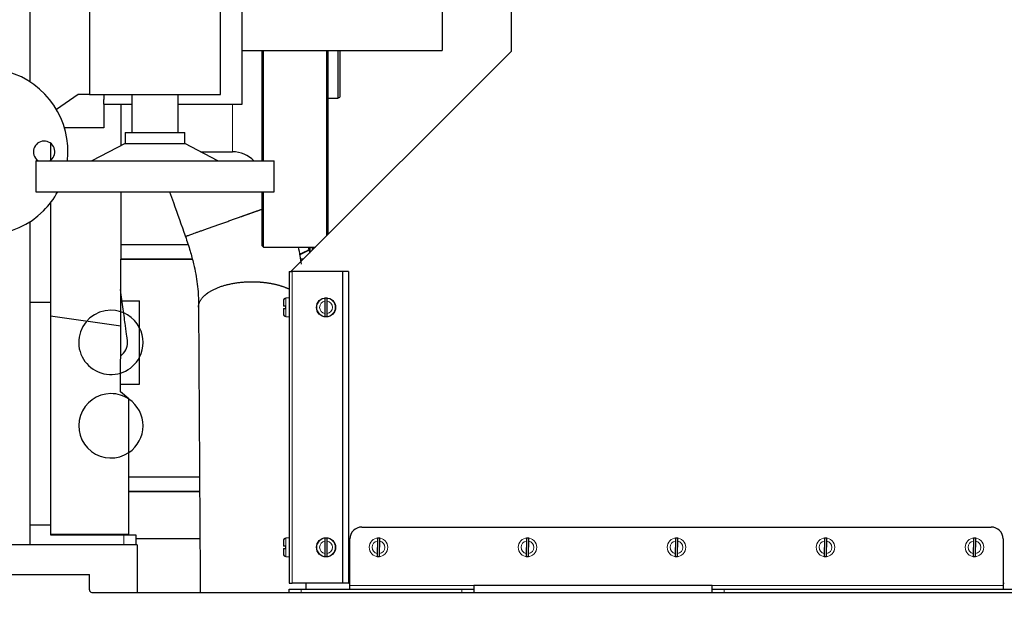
# Model space of a CAD drawing. Header units: inches. Extents: x 0 to 29700, y -16 to 21000.
# Tile 127 of 235: x 7670 to 8496, y 14654 to 15139. Entities that reach past the tile are written whole.
import ezdxf

# ---------------------------------------------------------------- set-up
doc = ezdxf.new("R2010")
doc.units = ezdxf.units.IN
doc.layers.add('1', color=7, linetype='Continuous', true_color=0xffffff)
doc.layers.add('254', color=7, linetype='Continuous', true_color=0xffffff)
doc.styles.add('latin_extended', font='simplex.shx')
doc.dimstyles.get("Standard").update_dxf_attribs({"dimtxt": 0.18, "dimasz": 0.18, "dimexe": 0.18, "dimexo": 0.0625, "dimgap": 0.09, "dimtad": 0, "dimtih": 1, "dimtoh": 1, "dimdec": 4, "dimzin": 0, "dimdsep": 46, "dimtxsty": 'Standard', "dimcen": 0.09, "dimadec": 0, "dimazin": 0, "dimtfac": 1, "dimtdec": 4, "dimtofl": 0, "dimtmove": 0, "dimatfit": 3, "dimfxl": 1, "dimtolj": 1, "dimtzin": 0, "dimarcsym": 0})

# ---------------------------------------------------------------- blocks, each defined once
blk = doc.blocks.new('_U2')
at = {"layer": '254', "color": 3, "linetype": 'Continuous', "lineweight": 13, "transparency": 16777216}
for p, q in [((2538.27, 14648.61), (2538.27, 13198.82)), ((11538.27, 14448.82), (11538.27, 13198.82)), ((2713.27, 13248.82), (11363.27, 13248.82))]:
    blk.add_line(p, q, dxfattribs=at)
at = {"layer": '254', "color": 3, "transparency": 16777216}
for points in [[(2713.27, 13277.98), (2713.27, 13219.65), (2538.27, 13248.82)], [(11363.27, 13219.65), (11363.27, 13277.98), (11538.27, 13248.82)]]:
    blk.add_solid(points, dxfattribs=at)
at = {"layer": 'Defpoints', "color": 0, "transparency": 16777216}
for p in [(2538.27, 14698.61), (11538.27, 14498.82), (11538.27, 13248.82)]:
    blk.add_point(p, dxfattribs=at)
at = {"layer": '254', "color": 2, "lineweight": 13, "transparency": 16777216, "insert": (6729.93, 13511.32), "char_height": 175, "attachment_point": 1, "style": 'latin_extended'}
blk.add_mtext('\\A1;9000', dxfattribs=at)

msp = doc.modelspace()

# ---------------------------------------------------------------- linework, layer by layer
at = {"layer": '1', "color": 2, "linetype": 'Continuous', "lineweight": 25}
for p, q in [((8082.387, 15113.157), (8082.387, 15423.63)), ((7678.267, 15361.606), (7678.267, 15087.403)), ((7856.267, 15068.607), (7856.267, 15328.607)), ((7728.267, 15290.562), (7728.267, 15076.607)), ((8024.267, 15283.607), (8024.267, 15113.607)), ((7838.267, 15076.607), (7838.267, 15149.262)), ((7856.267, 15113.607), (8024.267, 15113.607)), ((7873.267, 15020.92), (7873.267, 15113.618)), ((7874.267, 15020.93), (7874.267, 15113.623)), ((7897.267, 14928.037), (8082.387, 15113.157)), ((7927.267, 15113.599), (7927.267, 14958.033)), ((7928.267, 15113.595), (7928.267, 14959.062)), ((7936.767, 15113.604), (7936.767, 15073.607)), ((7938.267, 15113.605), (7938.267, 15074.473)), ((7718.723, 15076.607), (7700.638, 15064.036)), ((7728.267, 15076.607), (7718.723, 15076.607)), ((7728.267, 15076.607), (7838.267, 15076.607)), ((7740.267, 15076.607), (7740.267, 15072.393)), ((7763.767, 15076.607), (7763.767, 15044.857)), ((7802.767, 15044.857), (7802.767, 15076.607)), ((7740.267, 15068.607), (7740.267, 15072.393)), ((7740.267, 15068.607), (7763.768, 15068.607)), ((7740.267, 15068.607), (7740.267, 15048.607)), ((7754.921, 15033.856), (7754.997, 15068.606)), ((7802.766, 15068.607), (7856.267, 15068.607)), ((7928.267, 15073.607), (7936.767, 15073.607)), ((7936.767, 15073.607), (7938.267, 15074.473)), ((7740.267, 15048.607), (7707.349, 15048.607)), ((7758.247, 15044.857), (7758.247, 15035.616)), ((7758.247, 15044.857), (7808.288, 15044.857)), ((7808.288, 15035.616), (7808.288, 15044.857)), ((7695.567, 15035.88), (7695.567, 15021.333)), ((7758.247, 15035.616), (7730.423, 15020.915)), ((7758.247, 15035.616), (7808.288, 15035.616)), ((7836.111, 15020.915), (7808.288, 15035.616)), ((7821.549, 15028.607), (7848.267, 15028.607)), ((7683.222, 15020.915), (7683.222, 14995.062)), ((7683.222, 15020.915), (7883.313, 15020.915)), ((7883.313, 14995.062), (7883.313, 15020.915)), ((7683.222, 14995.062), (7883.313, 14995.062)), ((7754.59, 14882.227), (7754.836, 14995.065)), ((7873.267, 14949.607), (7873.267, 14995.071)), ((7874.267, 14948.607), (7874.267, 14995.062)), ((7695.567, 14985.69), (7695.567, 14902.334)), ((7678.267, 14969.827), (7678.267, 14948.607)), ((7678.267, 14948.607), (7678.267, 14698.607)), ((7811.014, 14950.606), (7754.741, 14950.608)), ((7873.267, 14949.607), (7874.267, 14948.607)), ((7874.267, 14948.607), (7917.836, 14948.607)), ((7904.468, 14942.713), (7911.69, 14946.081)), ((7904.561, 14942.205), (7911.901, 14945.628)), ((7912.267, 14946.987), (7912.267, 14948.607)), ((7912.767, 14948.618), (7912.767, 14943.543)), ((7912.767, 14946.987), (7912.767, 14948.607)), ((7913.267, 14948.618), (7913.267, 14944.044)), ((7915.267, 14948.608), (7915.267, 14946.081)), ((7915.767, 14948.607), (7915.767, 14946.538)), ((7814.528, 14938.606), (7754.715, 14938.608)), ((7754.715, 14938.606), (7814.528, 14938.606)), ((7905.199, 14938.707), (7907.937, 14938.707)), ((7895.767, 14928.037), (7898.267, 14928.037)), ((7895.767, 14928.037), (7895.767, 14666.607)), ((7940.658, 14928.037), (7898.267, 14928.037)), ((7940.876, 14928.037), (7940.658, 14928.037)), ((7945.748, 14928.037), (7940.876, 14928.037)), ((7945.748, 14928.037), (7945.748, 14666.607)), ((7678.267, 14902.334), (7695.567, 14902.334)), ((7695.567, 14902.334), (7695.567, 14715.413)), ((7755.634, 14903.61), (7770.267, 14903.61)), ((7770.267, 14833.61), (7770.267, 14903.61)), ((7890.967, 14903.418), (7890.967, 14899.037)), ((7895.767, 14906.037), (7893.158, 14905.809)), ((7925.767, 14903.324), (7925.767, 14892.75)), ((7927.767, 14892.75), (7927.767, 14903.324)), ((7890.967, 14897.037), (7890.967, 14892.656)), ((7892.867, 14899.037), (7892.867, 14897.037)), ((7754.59, 14882.227), (7695.567, 14890.58)), ((7893.158, 14890.265), (7895.767, 14890.037)), ((7754.471, 14827.245), (7754.59, 14882.227)), ((7761.457, 14821.23), (7754.471, 14827.245)), ((7754.484, 14833.61), (7770.267, 14833.61)), ((7761.209, 14707.239), (7761.457, 14821.23)), ((7820.65, 14755.606), (7761.315, 14755.608)), ((7761.287, 14743.606), (7820.723, 14743.606)), ((7820.724, 14743.606), (7761.289, 14743.608)), ((7678.267, 14715.413), (7695.567, 14715.413)), ((7695.567, 14715.413), (7695.567, 14707.217)), ((7956.767, 14713.607), (8484.767, 14713.607)), ((7761.209, 14707.239), (7695.567, 14707.239)), ((7695.567, 14707.217), (7757.188, 14707.217)), ((7757.188, 14707.217), (7767.188, 14707.217)), ((7820.971, 14703.608), (7767.186, 14703.608)), ((7820.971, 14703.607), (7767.186, 14703.607)), ((7767.188, 14707.217), (7767.188, 14698.607)), ((7895.767, 14704.607), (7893.158, 14704.379)), ((7946.767, 14664.607), (7946.767, 14703.607)), ((8494.767, 14703.607), (8494.767, 14664.607)), ((7678.267, 14698.607), (2538.267, 14698.607)), ((7768.267, 14698.607), (7678.213, 14698.607)), ((7768.267, 14698.607), (7768.267, 14658.818)), ((7890.967, 14701.988), (7890.967, 14697.607)), ((7890.967, 14695.607), (7890.967, 14691.226)), ((7892.867, 14697.607), (7892.867, 14695.607)), ((7925.767, 14701.894), (7925.767, 14691.32)), ((7927.767, 14691.32), (7927.767, 14701.894)), ((7969.872, 14701.913), (7969.662, 14691.341)), ((7971.662, 14691.301), (7971.872, 14701.873)), ((8094.872, 14701.913), (8094.662, 14691.341)), ((8096.662, 14691.301), (8096.872, 14701.873)), ((8219.872, 14701.913), (8219.662, 14691.341)), ((8221.662, 14691.301), (8221.872, 14701.873)), ((8344.872, 14701.913), (8344.662, 14691.341)), ((8346.662, 14691.301), (8346.872, 14701.873)), ((8469.872, 14701.913), (8469.662, 14691.341)), ((8471.662, 14691.301), (8471.872, 14701.873)), ((7893.158, 14688.835), (7895.767, 14688.607)), ((2687.549, 14673.817), (7728.267, 14673.817)), ((7728.267, 14660.817), (7728.267, 14673.817)), ((7895.767, 14666.607), (7898.267, 14666.607)), ((7940.658, 14666.607), (7898.267, 14666.607)), ((7940.876, 14666.607), (7940.658, 14666.607)), ((7945.748, 14666.607), (7940.876, 14666.607)), ((7945.752, 14666.607), (7946.773, 14666.607)), ((7946.767, 14661.607), (7946.767, 14664.607)), ((8250.767, 14664.607), (8050.767, 14664.607)), ((8050.767, 14664.607), (8050.767, 14661.607)), ((8250.767, 14661.607), (8250.767, 14664.607)), ((8494.762, 14666.607), (8495.783, 14666.607)), ((8494.767, 14664.607), (8494.767, 14661.607)), ((7730.267, 14658.817), (8833.267, 14658.817)), ((7895.767, 14661.607), (7905.767, 14661.607)), ((7895.767, 14658.817), (7895.767, 14661.607)), ((7905.767, 14661.607), (8040.767, 14661.607)), ((8040.767, 14661.607), (8050.767, 14661.607)), ((8050.767, 14661.607), (8050.767, 14658.817)), ((8250.767, 14661.607), (8260.767, 14661.607)), ((8250.767, 14658.817), (8250.767, 14661.607)), ((8260.767, 14661.607), (8535.767, 14661.607))]:
    msp.add_line(p, q, dxfattribs=at)
at = {"layer": '1', "color": 110, "linetype": 'Continuous', "lineweight": 13}
for p, q in [((7848.267, 15068.604), (7848.267, 15028.607)), ((7898.267, 14928.037), (7898.267, 14666.607)), ((7940.658, 14928.037), (7940.658, 14666.607)), ((7940.876, 14928.037), (7940.876, 14666.607)), ((7893.158, 14898.037), (7893.158, 14905.809)), ((7893.158, 14890.265), (7893.158, 14898.037)), ((7757.188, 14698.607), (7757.188, 14707.217)), ((7893.158, 14696.607), (7893.158, 14704.379)), ((7893.158, 14688.835), (7893.158, 14696.607)), ((7946.767, 14664.607), (8050.767, 14664.607)), ((8250.767, 14664.607), (8494.767, 14664.607)), ((7905.767, 14661.607), (7905.767, 14658.817)), ((8040.767, 14658.817), (8040.767, 14661.607)), ((8260.767, 14661.607), (8260.767, 14658.817))]:
    msp.add_line(p, q, dxfattribs=at)
at = {"layer": '1', "color": 2, "linetype": 'Continuous', "lineweight": 25}
for centre in [(7926.767, 14898.037), (7926.767, 14696.607)]:
    msp.add_circle(centre, 8, dxfattribs=at)
at = {"layer": '1', "color": 110, "linetype": 'Continuous', "lineweight": 13}
for centre in [(7926.767, 14898.037), (7926.767, 14696.607), (7970.767, 14696.607), (8095.767, 14696.607), (8220.767, 14696.607), (8345.767, 14696.607), (8470.767, 14696.607)]:
    msp.add_circle(centre, 7.772, dxfattribs=at)
at = {"layer": '1', "color": 2, "linetype": 'Continuous', "lineweight": 25}
for centre, radius, start, end in [((7640.267, 15028.607), 70, 353.694375, 315), ((7690.267, 15028.607), 9, 301.275, 225), ((7848.267, 15003.607), 25, 43.813125, 90), ((7690.267, 15028.607), 9, 225, 238.730625), ((7640.267, 15028.607), 70, 315, 331.36875), ((7911.267, 14946.987), 1, 295, 0), ((7911.267, 14946.987), 1.5, 295, 0), ((7926.767, 14945.607), 11, 164.17125, 174.920625), ((7893.367, 14903.418), 2.4, 95, 180), ((7926.767, 14898.037), 7.728, 82.565294, 97.434706), ((7746.267, 14868.607), 27, 90.000929, 332.730929), ((7746.267, 14868.607), 27, 27.265304, 90.000929), ((7893.367, 14892.656), 2.4, 180, 265), ((7926.767, 14898.037), 7.728, 262.565294, 277.434706), ((7746.267, 14868.607), 27, 332.730929, 27.265304), ((7746.267, 14868.61), 14, 306.196875, 0), ((7746.267, 14868.61), 14, 0, 7.981875), ((7746.267, 14798.607), 27, 90.000929, 303.981554), ((7746.267, 14798.607), 27, 55.761554, 90.000929), ((7746.267, 14798.607), 27, 303.981554, 55.761554), ((7956.767, 14703.607), 10, 90, 180), ((8484.767, 14703.607), 10, 0, 90), ((7893.367, 14701.988), 2.4, 95, 180), ((7926.767, 14696.607), 7.728, 82.565294, 97.434706), ((7970.767, 14696.607), 7.728, 81.426547, 96.295959), ((8095.767, 14696.607), 7.728, 81.426547, 96.295959), ((8220.767, 14696.607), 7.728, 81.426547, 96.295959), ((8345.767, 14696.607), 7.728, 81.426547, 96.295959), ((8470.767, 14696.607), 7.728, 81.426547, 96.295959), ((7893.367, 14691.226), 2.4, 180, 265), ((7926.767, 14696.607), 7.728, 262.565294, 277.434706), ((7970.767, 14696.607), 7.728, 261.426547, 276.295959), ((8095.767, 14696.607), 7.728, 261.426547, 276.295959), ((8220.767, 14696.607), 7.728, 261.426547, 276.295959), ((8345.767, 14696.607), 7.728, 261.426547, 276.295959), ((8470.767, 14696.607), 7.728, 261.426547, 276.295959), ((7730.267, 14660.817), 2, 180, 270)]:
    msp.add_arc(centre, radius, start, end, dxfattribs=at)
at = {"layer": '1', "color": 110, "linetype": 'Continuous', "lineweight": 13}
for centre, start, end in [((7926.767, 14898.037), 100.710338, 259.289662), ((7926.767, 14898.037), 280.710338, 79.289662), ((7926.767, 14696.607), 100.710338, 259.289662), ((7926.767, 14696.607), 280.710338, 79.289662), ((7970.767, 14696.607), 99.571592, 258.150915), ((7970.767, 14696.607), 279.571592, 78.150915), ((8095.767, 14696.607), 99.571592, 258.150915), ((8095.767, 14696.607), 279.571592, 78.150915), ((8220.767, 14696.607), 99.571592, 258.150915), ((8220.767, 14696.607), 279.571592, 78.150915), ((8345.767, 14696.607), 99.571592, 258.150915), ((8345.767, 14696.607), 279.571592, 78.150915), ((8470.767, 14696.607), 99.571592, 258.150915), ((8470.767, 14696.607), 279.571592, 78.150915)]:
    msp.add_arc(centre, 5.381, start, end, dxfattribs=at)
at = {"layer": '1', "color": 2, "linetype": 'Continuous', "lineweight": 25}
for points, knots in [([(7795.411, 14995.066), (7796.494, 14992.019), (7800.939, 14979.518), (7805.385, 14967.017), (7808.747, 14957.563)], [0, 0, 0, 0, 0.2437366, 1, 1, 1, 1]), ([(7808.747, 14957.563), (7810.203, 14953.494), (7812.687, 14945.864), (7816.303, 14932.391), (7818.579, 14920.156), (7819.584, 14909.725), (7819.781, 14903.33), (7819.792, 14899.72), (7819.768, 14898.117)], [0, 0, 0, 0, 0.1998576, 0.3739749, 0.6550924, 0.7982985, 0.9088375, 1, 1, 1, 1]), ([(7760.131, 14870.559), (7760.12, 14870.637), (7759.838, 14872.713), (7758.561, 14882.098), (7756.633, 14896.263), (7755.161, 14907.085), (7754.357, 14912.992)], [0, 0, 0, 0, 0.2494633, 0.4995762, 0.7497809, 1, 1, 1, 1]), ([(7925.767, 14905.7), (7925.767, 14905.671), (7925.767, 14905.631), (7925.767, 14905.554), (7925.767, 14905.526), (7925.767, 14905.479), (7925.767, 14905.463), (7925.767, 14905.429), (7925.767, 14905.412), (7925.767, 14905.32), (7925.767, 14905.238), (7925.767, 14905.102), (7925.767, 14905.055), (7925.767, 14904.98), (7925.767, 14904.954), (7925.767, 14904.902), (7925.767, 14904.876), (7925.767, 14904.741), (7925.767, 14904.627), (7925.767, 14904.447), (7925.767, 14904.386), (7925.767, 14904.292), (7925.767, 14904.26), (7925.767, 14904.196), (7925.767, 14904.163), (7925.767, 14904), (7925.767, 14903.868), (7925.767, 14903.599), (7925.767, 14903.463), (7925.767, 14903.324)], [0, 0, 0, 0, 0.125, 0.125, 0.1875, 0.1875, 0.21875, 0.21875, 0.25, 0.25, 0.375, 0.375, 0.4375, 0.4375, 0.46875, 0.46875, 0.5, 0.5, 0.625, 0.625, 0.6875, 0.6875, 0.71875, 0.71875, 0.75, 0.75, 0.875, 0.875, 1, 1, 1, 1]), ([(7927.767, 14903.324), (7927.767, 14903.463), (7927.767, 14903.599), (7927.767, 14903.868), (7927.767, 14904.001), (7927.767, 14904.197), (7927.767, 14904.261), (7927.767, 14904.386), (7927.767, 14904.447), (7927.767, 14904.627), (7927.767, 14904.741), (7927.767, 14904.876), (7927.767, 14904.903), (7927.767, 14904.955), (7927.767, 14905.031), (7927.767, 14905.102), (7927.767, 14905.238), (7927.767, 14905.321), (7927.767, 14905.412), (7927.767, 14905.429), (7927.767, 14905.463), (7927.767, 14905.479), (7927.767, 14905.526), (7927.767, 14905.554), (7927.767, 14905.631), (7927.767, 14905.671), (7927.767, 14905.7)], [0, 0, 0, 0, 0.125, 0.125, 0.25, 0.25, 0.3125, 0.3125, 0.375, 0.375, 0.5, 0.5, 0.53125, 0.53125, 0.5625, 0.625, 0.625, 0.75, 0.75, 0.78125, 0.78125, 0.8125, 0.8125, 0.875, 0.875, 1, 1, 1, 1]), ([(7819.768, 14898.117), (7819.879, 14880.191), (7820.101, 14844.325), (7820.435, 14790.521), (7820.768, 14736.703), (7821.04, 14692.799), (7821.201, 14666.834), (7821.25, 14658.808)], [0, 0, 0, 0, 0.2247251, 0.4496125, 0.6744999, 0.8993873, 1, 1, 1, 1]), ([(7892.867, 14899.037), (7892.732, 14899.037), (7892.601, 14899.037), (7892.411, 14899.037), (7892.349, 14899.037), (7892.257, 14899.037), (7892.227, 14899.037), (7892.167, 14899.037), (7892.137, 14899.037), (7891.99, 14899.037), (7891.881, 14899.037), (7891.728, 14899.037), (7891.679, 14899.037), (7891.608, 14899.037), (7891.585, 14899.037), (7891.54, 14899.037), (7891.518, 14899.037), (7891.411, 14899.037), (7891.335, 14899.037), (7891.236, 14899.037), (7891.206, 14899.037), (7891.164, 14899.037), (7891.151, 14899.037), (7891.126, 14899.037), (7891.114, 14899.037), (7891.057, 14899.037), (7891.024, 14899.037), (7890.979, 14899.037), (7890.967, 14899.037), (7890.967, 14899.037)], [0, 0, 0, 0, 0.1254834, 0.1254834, 0.1882251, 0.1882251, 0.2195959, 0.2195959, 0.2509668, 0.2509668, 0.3764502, 0.3764502, 0.4391919, 0.4391919, 0.4705627, 0.4705627, 0.5019335, 0.5019335, 0.6274169, 0.6274169, 0.6901586, 0.6901586, 0.7215295, 0.7215295, 0.7529003, 0.7529003, 0.8783837, 0.8783837, 1, 1, 1, 1]), ([(7890.967, 14897.037), (7890.969, 14897.037), (7890.98, 14897.037), (7891.024, 14897.037), (7891.057, 14897.037), (7891.125, 14897.037), (7891.151, 14897.037), (7891.206, 14897.037), (7891.237, 14897.037), (7891.335, 14897.037), (7891.411, 14897.037), (7891.518, 14897.037), (7891.54, 14897.037), (7891.586, 14897.037), (7891.655, 14897.037), (7891.728, 14897.037), (7891.881, 14897.037), (7891.991, 14897.037), (7892.137, 14897.037), (7892.167, 14897.037), (7892.227, 14897.037), (7892.257, 14897.037), (7892.349, 14897.037), (7892.411, 14897.037), (7892.601, 14897.037), (7892.732, 14897.037), (7892.867, 14897.037)], [0, 0, 0, 0, 0.1175171, 0.1175171, 0.2435861, 0.2435861, 0.3066206, 0.3066206, 0.3696551, 0.3696551, 0.4957241, 0.4957241, 0.5272413, 0.5272413, 0.5587586, 0.6217931, 0.6217931, 0.747862, 0.747862, 0.7793793, 0.7793793, 0.8108965, 0.8108965, 0.873931, 0.873931, 1, 1, 1, 1]), ([(7925.767, 14892.75), (7925.767, 14892.612), (7925.767, 14892.475), (7925.767, 14892.206), (7925.767, 14892.073), (7925.767, 14891.877), (7925.767, 14891.813), (7925.767, 14891.688), (7925.767, 14891.627), (7925.767, 14891.448), (7925.767, 14891.334), (7925.767, 14891.198), (7925.767, 14891.172), (7925.767, 14891.12), (7925.767, 14891.043), (7925.767, 14890.972), (7925.767, 14890.836), (7925.767, 14890.754), (7925.767, 14890.662), (7925.767, 14890.645), (7925.767, 14890.611), (7925.767, 14890.595), (7925.767, 14890.548), (7925.767, 14890.52), (7925.767, 14890.443), (7925.767, 14890.403), (7925.767, 14890.374)], [0, 0, 0, 0, 0.125, 0.125, 0.25, 0.25, 0.3125, 0.3125, 0.375, 0.375, 0.5, 0.5, 0.53125, 0.53125, 0.5625, 0.625, 0.625, 0.75, 0.75, 0.78125, 0.78125, 0.8125, 0.8125, 0.875, 0.875, 1, 1, 1, 1]), ([(7927.767, 14890.374), (7927.767, 14890.403), (7927.767, 14890.443), (7927.767, 14890.52), (7927.767, 14890.548), (7927.767, 14890.595), (7927.767, 14890.611), (7927.767, 14890.645), (7927.767, 14890.663), (7927.767, 14890.754), (7927.767, 14890.836), (7927.767, 14890.972), (7927.767, 14891.02), (7927.767, 14891.095), (7927.767, 14891.12), (7927.767, 14891.172), (7927.767, 14891.199), (7927.767, 14891.334), (7927.767, 14891.448), (7927.767, 14891.627), (7927.767, 14891.689), (7927.767, 14891.783), (7927.767, 14891.814), (7927.767, 14891.879), (7927.767, 14891.911), (7927.767, 14892.074), (7927.767, 14892.206), (7927.767, 14892.475), (7927.767, 14892.612), (7927.767, 14892.75)], [0, 0, 0, 0, 0.125, 0.125, 0.1875, 0.1875, 0.21875, 0.21875, 0.25, 0.25, 0.375, 0.375, 0.4375, 0.4375, 0.46875, 0.46875, 0.5, 0.5, 0.625, 0.625, 0.6875, 0.6875, 0.71875, 0.71875, 0.75, 0.75, 0.875, 0.875, 1, 1, 1, 1]), ([(7925.767, 14704.27), (7925.767, 14704.241), (7925.767, 14704.201), (7925.767, 14704.124), (7925.767, 14704.096), (7925.767, 14704.049), (7925.767, 14704.033), (7925.767, 14703.999), (7925.767, 14703.982), (7925.767, 14703.89), (7925.767, 14703.808), (7925.767, 14703.672), (7925.767, 14703.625), (7925.767, 14703.55), (7925.767, 14703.524), (7925.767, 14703.472), (7925.767, 14703.446), (7925.767, 14703.311), (7925.767, 14703.197), (7925.767, 14703.017), (7925.767, 14702.956), (7925.767, 14702.862), (7925.767, 14702.83), (7925.767, 14702.766), (7925.767, 14702.733), (7925.767, 14702.57), (7925.767, 14702.438), (7925.767, 14702.169), (7925.767, 14702.033), (7925.767, 14701.894)], [0, 0, 0, 0, 0.125, 0.125, 0.1875, 0.1875, 0.21875, 0.21875, 0.25, 0.25, 0.375, 0.375, 0.4375, 0.4375, 0.46875, 0.46875, 0.5, 0.5, 0.625, 0.625, 0.6875, 0.6875, 0.71875, 0.71875, 0.75, 0.75, 0.875, 0.875, 1, 1, 1, 1]), ([(7927.767, 14701.894), (7927.767, 14702.033), (7927.767, 14702.169), (7927.767, 14702.438), (7927.767, 14702.571), (7927.767, 14702.767), (7927.767, 14702.831), (7927.767, 14702.956), (7927.767, 14703.017), (7927.767, 14703.197), (7927.767, 14703.311), (7927.767, 14703.446), (7927.767, 14703.473), (7927.767, 14703.525), (7927.767, 14703.601), (7927.767, 14703.672), (7927.767, 14703.808), (7927.767, 14703.891), (7927.767, 14703.982), (7927.767, 14703.999), (7927.767, 14704.033), (7927.767, 14704.049), (7927.767, 14704.096), (7927.767, 14704.124), (7927.767, 14704.201), (7927.767, 14704.241), (7927.767, 14704.27)], [0, 0, 0, 0, 0.125, 0.125, 0.25, 0.25, 0.3125, 0.3125, 0.375, 0.375, 0.5, 0.5, 0.53125, 0.53125, 0.5625, 0.625, 0.625, 0.75, 0.75, 0.78125, 0.78125, 0.8125, 0.8125, 0.875, 0.875, 1, 1, 1, 1]), ([(7969.92, 14704.289), (7969.919, 14704.26), (7969.918, 14704.219), (7969.917, 14704.143), (7969.916, 14704.114), (7969.915, 14704.068), (7969.915, 14704.052), (7969.914, 14704.018), (7969.914, 14704), (7969.912, 14703.909), (7969.91, 14703.827), (7969.908, 14703.691), (7969.907, 14703.643), (7969.905, 14703.568), (7969.905, 14703.543), (7969.904, 14703.491), (7969.903, 14703.464), (7969.901, 14703.329), (7969.898, 14703.215), (7969.895, 14703.036), (7969.893, 14702.974), (7969.892, 14702.88), (7969.891, 14702.849), (7969.89, 14702.784), (7969.889, 14702.752), (7969.886, 14702.589), (7969.883, 14702.457), (7969.878, 14702.188), (7969.875, 14702.051), (7969.872, 14701.913)], [0, 0, 0, 0, 0.125, 0.125, 0.1875, 0.1875, 0.21875, 0.21875, 0.25, 0.25, 0.375, 0.375, 0.4375, 0.4375, 0.46875, 0.46875, 0.5, 0.5, 0.625, 0.625, 0.6875, 0.6875, 0.71875, 0.71875, 0.75, 0.75, 0.875, 0.875, 1, 1, 1, 1]), ([(7971.872, 14701.873), (7971.875, 14702.012), (7971.877, 14702.148), (7971.883, 14702.417), (7971.885, 14702.55), (7971.889, 14702.746), (7971.891, 14702.81), (7971.893, 14702.935), (7971.894, 14702.996), (7971.898, 14703.176), (7971.9, 14703.29), (7971.903, 14703.425), (7971.903, 14703.451), (7971.904, 14703.503), (7971.906, 14703.58), (7971.907, 14703.651), (7971.91, 14703.787), (7971.912, 14703.869), (7971.913, 14703.961), (7971.914, 14703.978), (7971.914, 14704.012), (7971.915, 14704.028), (7971.916, 14704.075), (7971.916, 14704.103), (7971.918, 14704.18), (7971.919, 14704.22), (7971.919, 14704.249)], [0, 0, 0, 0, 0.125, 0.125, 0.25, 0.25, 0.3125, 0.3125, 0.375, 0.375, 0.5, 0.5, 0.53125, 0.53125, 0.5625, 0.625, 0.625, 0.75, 0.75, 0.78125, 0.78125, 0.8125, 0.8125, 0.875, 0.875, 1, 1, 1, 1]), ([(8094.92, 14704.289), (8094.919, 14704.26), (8094.918, 14704.219), (8094.917, 14704.143), (8094.916, 14704.114), (8094.915, 14704.068), (8094.915, 14704.052), (8094.914, 14704.018), (8094.914, 14704), (8094.912, 14703.909), (8094.91, 14703.827), (8094.908, 14703.691), (8094.907, 14703.643), (8094.905, 14703.568), (8094.905, 14703.543), (8094.904, 14703.491), (8094.903, 14703.464), (8094.901, 14703.329), (8094.898, 14703.215), (8094.895, 14703.036), (8094.893, 14702.974), (8094.892, 14702.88), (8094.891, 14702.849), (8094.89, 14702.784), (8094.889, 14702.752), (8094.886, 14702.589), (8094.883, 14702.457), (8094.878, 14702.188), (8094.875, 14702.051), (8094.872, 14701.913)], [0, 0, 0, 0, 0.125, 0.125, 0.1875, 0.1875, 0.21875, 0.21875, 0.25, 0.25, 0.375, 0.375, 0.4375, 0.4375, 0.46875, 0.46875, 0.5, 0.5, 0.625, 0.625, 0.6875, 0.6875, 0.71875, 0.71875, 0.75, 0.75, 0.875, 0.875, 1, 1, 1, 1]), ([(8096.872, 14701.873), (8096.875, 14702.012), (8096.877, 14702.148), (8096.883, 14702.417), (8096.885, 14702.55), (8096.889, 14702.746), (8096.891, 14702.81), (8096.893, 14702.935), (8096.894, 14702.996), (8096.898, 14703.176), (8096.9, 14703.29), (8096.903, 14703.425), (8096.903, 14703.451), (8096.904, 14703.503), (8096.906, 14703.58), (8096.907, 14703.651), (8096.91, 14703.787), (8096.912, 14703.869), (8096.913, 14703.961), (8096.914, 14703.978), (8096.914, 14704.012), (8096.915, 14704.028), (8096.916, 14704.075), (8096.916, 14704.103), (8096.918, 14704.18), (8096.919, 14704.22), (8096.919, 14704.249)], [0, 0, 0, 0, 0.125, 0.125, 0.25, 0.25, 0.3125, 0.3125, 0.375, 0.375, 0.5, 0.5, 0.53125, 0.53125, 0.5625, 0.625, 0.625, 0.75, 0.75, 0.78125, 0.78125, 0.8125, 0.8125, 0.875, 0.875, 1, 1, 1, 1]), ([(8219.92, 14704.289), (8219.919, 14704.26), (8219.918, 14704.219), (8219.917, 14704.143), (8219.916, 14704.114), (8219.915, 14704.068), (8219.915, 14704.052), (8219.914, 14704.018), (8219.914, 14704), (8219.912, 14703.909), (8219.91, 14703.827), (8219.908, 14703.691), (8219.907, 14703.643), (8219.905, 14703.568), (8219.905, 14703.543), (8219.904, 14703.491), (8219.903, 14703.464), (8219.901, 14703.329), (8219.898, 14703.215), (8219.895, 14703.036), (8219.893, 14702.974), (8219.892, 14702.88), (8219.891, 14702.849), (8219.89, 14702.784), (8219.889, 14702.752), (8219.886, 14702.589), (8219.883, 14702.457), (8219.878, 14702.188), (8219.875, 14702.051), (8219.872, 14701.913)], [0, 0, 0, 0, 0.125, 0.125, 0.1875, 0.1875, 0.21875, 0.21875, 0.25, 0.25, 0.375, 0.375, 0.4375, 0.4375, 0.46875, 0.46875, 0.5, 0.5, 0.625, 0.625, 0.6875, 0.6875, 0.71875, 0.71875, 0.75, 0.75, 0.875, 0.875, 1, 1, 1, 1]), ([(8221.872, 14701.873), (8221.875, 14702.012), (8221.877, 14702.148), (8221.883, 14702.417), (8221.885, 14702.55), (8221.889, 14702.746), (8221.891, 14702.81), (8221.893, 14702.935), (8221.894, 14702.996), (8221.898, 14703.176), (8221.9, 14703.29), (8221.903, 14703.425), (8221.903, 14703.451), (8221.904, 14703.503), (8221.906, 14703.58), (8221.907, 14703.651), (8221.91, 14703.787), (8221.912, 14703.869), (8221.913, 14703.961), (8221.914, 14703.978), (8221.914, 14704.012), (8221.915, 14704.028), (8221.916, 14704.075), (8221.916, 14704.103), (8221.918, 14704.18), (8221.919, 14704.22), (8221.919, 14704.249)], [0, 0, 0, 0, 0.125, 0.125, 0.25, 0.25, 0.3125, 0.3125, 0.375, 0.375, 0.5, 0.5, 0.53125, 0.53125, 0.5625, 0.625, 0.625, 0.75, 0.75, 0.78125, 0.78125, 0.8125, 0.8125, 0.875, 0.875, 1, 1, 1, 1]), ([(8344.92, 14704.289), (8344.919, 14704.26), (8344.918, 14704.219), (8344.917, 14704.143), (8344.916, 14704.114), (8344.915, 14704.068), (8344.915, 14704.052), (8344.914, 14704.018), (8344.914, 14704), (8344.912, 14703.909), (8344.91, 14703.827), (8344.908, 14703.691), (8344.907, 14703.643), (8344.905, 14703.568), (8344.905, 14703.543), (8344.904, 14703.491), (8344.903, 14703.464), (8344.901, 14703.329), (8344.898, 14703.215), (8344.895, 14703.036), (8344.893, 14702.974), (8344.892, 14702.88), (8344.891, 14702.849), (8344.89, 14702.784), (8344.889, 14702.752), (8344.886, 14702.589), (8344.883, 14702.457), (8344.878, 14702.188), (8344.875, 14702.051), (8344.872, 14701.913)], [0, 0, 0, 0, 0.125, 0.125, 0.1875, 0.1875, 0.21875, 0.21875, 0.25, 0.25, 0.375, 0.375, 0.4375, 0.4375, 0.46875, 0.46875, 0.5, 0.5, 0.625, 0.625, 0.6875, 0.6875, 0.71875, 0.71875, 0.75, 0.75, 0.875, 0.875, 1, 1, 1, 1]), ([(8346.872, 14701.873), (8346.875, 14702.012), (8346.877, 14702.148), (8346.883, 14702.417), (8346.885, 14702.55), (8346.889, 14702.746), (8346.891, 14702.81), (8346.893, 14702.935), (8346.894, 14702.996), (8346.898, 14703.176), (8346.9, 14703.29), (8346.903, 14703.425), (8346.903, 14703.451), (8346.904, 14703.503), (8346.906, 14703.58), (8346.907, 14703.651), (8346.91, 14703.787), (8346.912, 14703.869), (8346.913, 14703.961), (8346.914, 14703.978), (8346.914, 14704.012), (8346.915, 14704.028), (8346.916, 14704.075), (8346.916, 14704.103), (8346.918, 14704.18), (8346.919, 14704.22), (8346.919, 14704.249)], [0, 0, 0, 0, 0.125, 0.125, 0.25, 0.25, 0.3125, 0.3125, 0.375, 0.375, 0.5, 0.5, 0.53125, 0.53125, 0.5625, 0.625, 0.625, 0.75, 0.75, 0.78125, 0.78125, 0.8125, 0.8125, 0.875, 0.875, 1, 1, 1, 1]), ([(8469.92, 14704.289), (8469.919, 14704.26), (8469.918, 14704.219), (8469.917, 14704.143), (8469.916, 14704.114), (8469.915, 14704.068), (8469.915, 14704.052), (8469.914, 14704.018), (8469.914, 14704), (8469.912, 14703.909), (8469.91, 14703.827), (8469.908, 14703.691), (8469.907, 14703.643), (8469.905, 14703.568), (8469.905, 14703.543), (8469.904, 14703.491), (8469.903, 14703.464), (8469.901, 14703.329), (8469.898, 14703.215), (8469.895, 14703.036), (8469.893, 14702.974), (8469.892, 14702.88), (8469.891, 14702.849), (8469.89, 14702.784), (8469.889, 14702.752), (8469.886, 14702.589), (8469.883, 14702.457), (8469.878, 14702.188), (8469.875, 14702.051), (8469.872, 14701.913)], [0, 0, 0, 0, 0.125, 0.125, 0.1875, 0.1875, 0.21875, 0.21875, 0.25, 0.25, 0.375, 0.375, 0.4375, 0.4375, 0.46875, 0.46875, 0.5, 0.5, 0.625, 0.625, 0.6875, 0.6875, 0.71875, 0.71875, 0.75, 0.75, 0.875, 0.875, 1, 1, 1, 1]), ([(8471.872, 14701.873), (8471.875, 14702.012), (8471.877, 14702.148), (8471.883, 14702.417), (8471.885, 14702.55), (8471.889, 14702.746), (8471.891, 14702.81), (8471.893, 14702.935), (8471.894, 14702.996), (8471.898, 14703.176), (8471.9, 14703.29), (8471.903, 14703.425), (8471.903, 14703.451), (8471.904, 14703.503), (8471.906, 14703.58), (8471.907, 14703.651), (8471.91, 14703.787), (8471.912, 14703.869), (8471.913, 14703.961), (8471.914, 14703.978), (8471.914, 14704.012), (8471.915, 14704.028), (8471.916, 14704.075), (8471.916, 14704.103), (8471.918, 14704.18), (8471.919, 14704.22), (8471.919, 14704.249)], [0, 0, 0, 0, 0.125, 0.125, 0.25, 0.25, 0.3125, 0.3125, 0.375, 0.375, 0.5, 0.5, 0.53125, 0.53125, 0.5625, 0.625, 0.625, 0.75, 0.75, 0.78125, 0.78125, 0.8125, 0.8125, 0.875, 0.875, 1, 1, 1, 1]), ([(7892.867, 14697.607), (7892.732, 14697.607), (7892.601, 14697.607), (7892.411, 14697.607), (7892.349, 14697.607), (7892.257, 14697.607), (7892.227, 14697.607), (7892.167, 14697.607), (7892.137, 14697.607), (7891.99, 14697.607), (7891.881, 14697.607), (7891.728, 14697.607), (7891.679, 14697.607), (7891.608, 14697.607), (7891.585, 14697.607), (7891.54, 14697.607), (7891.518, 14697.607), (7891.411, 14697.607), (7891.335, 14697.607), (7891.236, 14697.607), (7891.206, 14697.607), (7891.164, 14697.607), (7891.151, 14697.607), (7891.126, 14697.607), (7891.114, 14697.607), (7891.057, 14697.607), (7891.024, 14697.607), (7890.979, 14697.607), (7890.967, 14697.607), (7890.967, 14697.607)], [0, 0, 0, 0, 0.1254834, 0.1254834, 0.1882251, 0.1882251, 0.2195959, 0.2195959, 0.2509668, 0.2509668, 0.3764502, 0.3764502, 0.4391919, 0.4391919, 0.4705627, 0.4705627, 0.5019335, 0.5019335, 0.6274169, 0.6274169, 0.6901586, 0.6901586, 0.7215295, 0.7215295, 0.7529003, 0.7529003, 0.8783837, 0.8783837, 1, 1, 1, 1]), ([(7890.967, 14695.607), (7890.969, 14695.607), (7890.98, 14695.607), (7891.024, 14695.607), (7891.057, 14695.607), (7891.125, 14695.607), (7891.151, 14695.607), (7891.206, 14695.607), (7891.237, 14695.607), (7891.335, 14695.607), (7891.411, 14695.607), (7891.518, 14695.607), (7891.54, 14695.607), (7891.586, 14695.607), (7891.655, 14695.607), (7891.728, 14695.607), (7891.881, 14695.607), (7891.991, 14695.607), (7892.137, 14695.607), (7892.167, 14695.607), (7892.227, 14695.607), (7892.257, 14695.607), (7892.349, 14695.607), (7892.411, 14695.607), (7892.601, 14695.607), (7892.732, 14695.607), (7892.867, 14695.607)], [0, 0, 0, 0, 0.1175171, 0.1175171, 0.2435861, 0.2435861, 0.3066206, 0.3066206, 0.3696551, 0.3696551, 0.4957241, 0.4957241, 0.5272413, 0.5272413, 0.5587586, 0.6217931, 0.6217931, 0.747862, 0.747862, 0.7793793, 0.7793793, 0.8108965, 0.8108965, 0.873931, 0.873931, 1, 1, 1, 1]), ([(7925.767, 14691.32), (7925.767, 14691.182), (7925.767, 14691.045), (7925.767, 14690.776), (7925.767, 14690.643), (7925.767, 14690.447), (7925.767, 14690.383), (7925.767, 14690.258), (7925.767, 14690.197), (7925.767, 14690.018), (7925.767, 14689.904), (7925.767, 14689.768), (7925.767, 14689.742), (7925.767, 14689.69), (7925.767, 14689.613), (7925.767, 14689.542), (7925.767, 14689.406), (7925.767, 14689.324), (7925.767, 14689.232), (7925.767, 14689.215), (7925.767, 14689.181), (7925.767, 14689.165), (7925.767, 14689.118), (7925.767, 14689.09), (7925.767, 14689.013), (7925.767, 14688.973), (7925.767, 14688.944)], [0, 0, 0, 0, 0.125, 0.125, 0.25, 0.25, 0.3125, 0.3125, 0.375, 0.375, 0.5, 0.5, 0.53125, 0.53125, 0.5625, 0.625, 0.625, 0.75, 0.75, 0.78125, 0.78125, 0.8125, 0.8125, 0.875, 0.875, 1, 1, 1, 1]), ([(7927.767, 14688.944), (7927.767, 14688.973), (7927.767, 14689.013), (7927.767, 14689.09), (7927.767, 14689.118), (7927.767, 14689.165), (7927.767, 14689.181), (7927.767, 14689.215), (7927.767, 14689.233), (7927.767, 14689.324), (7927.767, 14689.406), (7927.767, 14689.542), (7927.767, 14689.59), (7927.767, 14689.665), (7927.767, 14689.69), (7927.767, 14689.742), (7927.767, 14689.769), (7927.767, 14689.904), (7927.767, 14690.018), (7927.767, 14690.197), (7927.767, 14690.259), (7927.767, 14690.353), (7927.767, 14690.384), (7927.767, 14690.449), (7927.767, 14690.481), (7927.767, 14690.644), (7927.767, 14690.776), (7927.767, 14691.045), (7927.767, 14691.182), (7927.767, 14691.32)], [0, 0, 0, 0, 0.125, 0.125, 0.1875, 0.1875, 0.21875, 0.21875, 0.25, 0.25, 0.375, 0.375, 0.4375, 0.4375, 0.46875, 0.46875, 0.5, 0.5, 0.625, 0.625, 0.6875, 0.6875, 0.71875, 0.71875, 0.75, 0.75, 0.875, 0.875, 1, 1, 1, 1]), ([(7969.662, 14691.341), (7969.659, 14691.203), (7969.657, 14691.066), (7969.651, 14690.797), (7969.649, 14690.664), (7969.645, 14690.468), (7969.644, 14690.404), (7969.641, 14690.279), (7969.64, 14690.218), (7969.636, 14690.039), (7969.634, 14689.925), (7969.631, 14689.789), (7969.631, 14689.763), (7969.63, 14689.711), (7969.628, 14689.635), (7969.627, 14689.563), (7969.624, 14689.427), (7969.623, 14689.345), (7969.621, 14689.254), (7969.62, 14689.236), (7969.62, 14689.202), (7969.619, 14689.186), (7969.618, 14689.14), (7969.618, 14689.111), (7969.616, 14689.035), (7969.616, 14688.994), (7969.615, 14688.965)], [0, 0, 0, 0, 0.125, 0.125, 0.25, 0.25, 0.3125, 0.3125, 0.375, 0.375, 0.5, 0.5, 0.53125, 0.53125, 0.5625, 0.625, 0.625, 0.75, 0.75, 0.78125, 0.78125, 0.8125, 0.8125, 0.875, 0.875, 1, 1, 1, 1]), ([(7971.615, 14688.926), (7971.615, 14688.955), (7971.616, 14688.995), (7971.618, 14689.072), (7971.618, 14689.1), (7971.619, 14689.147), (7971.619, 14689.163), (7971.62, 14689.197), (7971.62, 14689.214), (7971.622, 14689.305), (7971.624, 14689.388), (7971.627, 14689.524), (7971.627, 14689.571), (7971.629, 14689.646), (7971.629, 14689.671), (7971.63, 14689.724), (7971.631, 14689.75), (7971.634, 14689.885), (7971.636, 14689.999), (7971.64, 14690.179), (7971.641, 14690.24), (7971.643, 14690.334), (7971.643, 14690.366), (7971.645, 14690.43), (7971.645, 14690.462), (7971.648, 14690.625), (7971.651, 14690.758), (7971.656, 14691.027), (7971.659, 14691.163), (7971.662, 14691.301)], [0, 0, 0, 0, 0.125, 0.125, 0.1875, 0.1875, 0.21875, 0.21875, 0.25, 0.25, 0.375, 0.375, 0.4375, 0.4375, 0.46875, 0.46875, 0.5, 0.5, 0.625, 0.625, 0.6875, 0.6875, 0.71875, 0.71875, 0.75, 0.75, 0.875, 0.875, 1, 1, 1, 1]), ([(8094.662, 14691.341), (8094.659, 14691.203), (8094.657, 14691.066), (8094.651, 14690.797), (8094.649, 14690.664), (8094.645, 14690.468), (8094.644, 14690.404), (8094.641, 14690.279), (8094.64, 14690.218), (8094.636, 14690.039), (8094.634, 14689.925), (8094.631, 14689.789), (8094.631, 14689.763), (8094.63, 14689.711), (8094.628, 14689.635), (8094.627, 14689.563), (8094.624, 14689.427), (8094.623, 14689.345), (8094.621, 14689.254), (8094.62, 14689.236), (8094.62, 14689.202), (8094.619, 14689.186), (8094.618, 14689.14), (8094.618, 14689.111), (8094.616, 14689.035), (8094.616, 14688.994), (8094.615, 14688.965)], [0, 0, 0, 0, 0.125, 0.125, 0.25, 0.25, 0.3125, 0.3125, 0.375, 0.375, 0.5, 0.5, 0.53125, 0.53125, 0.5625, 0.625, 0.625, 0.75, 0.75, 0.78125, 0.78125, 0.8125, 0.8125, 0.875, 0.875, 1, 1, 1, 1]), ([(8096.615, 14688.926), (8096.615, 14688.955), (8096.616, 14688.995), (8096.618, 14689.072), (8096.618, 14689.1), (8096.619, 14689.147), (8096.619, 14689.163), (8096.62, 14689.197), (8096.62, 14689.214), (8096.622, 14689.305), (8096.624, 14689.388), (8096.627, 14689.524), (8096.627, 14689.571), (8096.629, 14689.646), (8096.629, 14689.671), (8096.63, 14689.724), (8096.631, 14689.75), (8096.634, 14689.885), (8096.636, 14689.999), (8096.64, 14690.179), (8096.641, 14690.24), (8096.643, 14690.334), (8096.643, 14690.366), (8096.645, 14690.43), (8096.645, 14690.462), (8096.648, 14690.625), (8096.651, 14690.758), (8096.656, 14691.027), (8096.659, 14691.163), (8096.662, 14691.301)], [0, 0, 0, 0, 0.125, 0.125, 0.1875, 0.1875, 0.21875, 0.21875, 0.25, 0.25, 0.375, 0.375, 0.4375, 0.4375, 0.46875, 0.46875, 0.5, 0.5, 0.625, 0.625, 0.6875, 0.6875, 0.71875, 0.71875, 0.75, 0.75, 0.875, 0.875, 1, 1, 1, 1]), ([(8219.662, 14691.341), (8219.659, 14691.203), (8219.657, 14691.066), (8219.651, 14690.797), (8219.649, 14690.664), (8219.645, 14690.468), (8219.644, 14690.404), (8219.641, 14690.279), (8219.64, 14690.218), (8219.636, 14690.039), (8219.634, 14689.925), (8219.631, 14689.789), (8219.631, 14689.763), (8219.63, 14689.711), (8219.628, 14689.635), (8219.627, 14689.563), (8219.624, 14689.427), (8219.623, 14689.345), (8219.621, 14689.254), (8219.62, 14689.236), (8219.62, 14689.202), (8219.619, 14689.186), (8219.618, 14689.14), (8219.618, 14689.111), (8219.616, 14689.035), (8219.616, 14688.994), (8219.615, 14688.965)], [0, 0, 0, 0, 0.125, 0.125, 0.25, 0.25, 0.3125, 0.3125, 0.375, 0.375, 0.5, 0.5, 0.53125, 0.53125, 0.5625, 0.625, 0.625, 0.75, 0.75, 0.78125, 0.78125, 0.8125, 0.8125, 0.875, 0.875, 1, 1, 1, 1]), ([(8221.615, 14688.926), (8221.615, 14688.955), (8221.616, 14688.995), (8221.618, 14689.072), (8221.618, 14689.1), (8221.619, 14689.147), (8221.619, 14689.163), (8221.62, 14689.197), (8221.62, 14689.214), (8221.622, 14689.305), (8221.624, 14689.388), (8221.627, 14689.524), (8221.627, 14689.571), (8221.629, 14689.646), (8221.629, 14689.671), (8221.63, 14689.724), (8221.631, 14689.75), (8221.634, 14689.885), (8221.636, 14689.999), (8221.64, 14690.179), (8221.641, 14690.24), (8221.643, 14690.334), (8221.643, 14690.366), (8221.645, 14690.43), (8221.645, 14690.462), (8221.648, 14690.625), (8221.651, 14690.758), (8221.656, 14691.027), (8221.659, 14691.163), (8221.662, 14691.301)], [0, 0, 0, 0, 0.125, 0.125, 0.1875, 0.1875, 0.21875, 0.21875, 0.25, 0.25, 0.375, 0.375, 0.4375, 0.4375, 0.46875, 0.46875, 0.5, 0.5, 0.625, 0.625, 0.6875, 0.6875, 0.71875, 0.71875, 0.75, 0.75, 0.875, 0.875, 1, 1, 1, 1]), ([(8344.662, 14691.341), (8344.659, 14691.203), (8344.657, 14691.066), (8344.651, 14690.797), (8344.649, 14690.664), (8344.645, 14690.468), (8344.644, 14690.404), (8344.641, 14690.279), (8344.64, 14690.218), (8344.636, 14690.039), (8344.634, 14689.925), (8344.631, 14689.789), (8344.631, 14689.763), (8344.63, 14689.711), (8344.628, 14689.635), (8344.627, 14689.563), (8344.624, 14689.427), (8344.623, 14689.345), (8344.621, 14689.254), (8344.62, 14689.236), (8344.62, 14689.202), (8344.619, 14689.186), (8344.618, 14689.14), (8344.618, 14689.111), (8344.616, 14689.035), (8344.616, 14688.994), (8344.615, 14688.965)], [0, 0, 0, 0, 0.125, 0.125, 0.25, 0.25, 0.3125, 0.3125, 0.375, 0.375, 0.5, 0.5, 0.53125, 0.53125, 0.5625, 0.625, 0.625, 0.75, 0.75, 0.78125, 0.78125, 0.8125, 0.8125, 0.875, 0.875, 1, 1, 1, 1]), ([(8346.615, 14688.926), (8346.615, 14688.955), (8346.616, 14688.995), (8346.618, 14689.072), (8346.618, 14689.1), (8346.619, 14689.147), (8346.619, 14689.163), (8346.62, 14689.197), (8346.62, 14689.214), (8346.622, 14689.305), (8346.624, 14689.388), (8346.627, 14689.524), (8346.627, 14689.571), (8346.629, 14689.646), (8346.629, 14689.671), (8346.63, 14689.724), (8346.631, 14689.75), (8346.634, 14689.885), (8346.636, 14689.999), (8346.64, 14690.179), (8346.641, 14690.24), (8346.643, 14690.334), (8346.643, 14690.366), (8346.645, 14690.43), (8346.645, 14690.462), (8346.648, 14690.625), (8346.651, 14690.758), (8346.656, 14691.027), (8346.659, 14691.163), (8346.662, 14691.301)], [0, 0, 0, 0, 0.125, 0.125, 0.1875, 0.1875, 0.21875, 0.21875, 0.25, 0.25, 0.375, 0.375, 0.4375, 0.4375, 0.46875, 0.46875, 0.5, 0.5, 0.625, 0.625, 0.6875, 0.6875, 0.71875, 0.71875, 0.75, 0.75, 0.875, 0.875, 1, 1, 1, 1]), ([(8469.662, 14691.341), (8469.659, 14691.203), (8469.657, 14691.066), (8469.651, 14690.797), (8469.649, 14690.664), (8469.645, 14690.468), (8469.644, 14690.404), (8469.641, 14690.279), (8469.64, 14690.218), (8469.636, 14690.039), (8469.634, 14689.925), (8469.631, 14689.789), (8469.631, 14689.763), (8469.63, 14689.711), (8469.628, 14689.635), (8469.627, 14689.563), (8469.624, 14689.427), (8469.623, 14689.345), (8469.621, 14689.254), (8469.62, 14689.236), (8469.62, 14689.202), (8469.619, 14689.186), (8469.618, 14689.14), (8469.618, 14689.111), (8469.616, 14689.035), (8469.616, 14688.994), (8469.615, 14688.965)], [0, 0, 0, 0, 0.125, 0.125, 0.25, 0.25, 0.3125, 0.3125, 0.375, 0.375, 0.5, 0.5, 0.53125, 0.53125, 0.5625, 0.625, 0.625, 0.75, 0.75, 0.78125, 0.78125, 0.8125, 0.8125, 0.875, 0.875, 1, 1, 1, 1]), ([(8471.615, 14688.926), (8471.615, 14688.955), (8471.616, 14688.995), (8471.618, 14689.072), (8471.618, 14689.1), (8471.619, 14689.147), (8471.619, 14689.163), (8471.62, 14689.197), (8471.62, 14689.214), (8471.622, 14689.305), (8471.624, 14689.388), (8471.627, 14689.524), (8471.627, 14689.571), (8471.629, 14689.646), (8471.629, 14689.671), (8471.63, 14689.724), (8471.631, 14689.75), (8471.634, 14689.885), (8471.636, 14689.999), (8471.64, 14690.179), (8471.641, 14690.24), (8471.643, 14690.334), (8471.643, 14690.366), (8471.645, 14690.43), (8471.645, 14690.462), (8471.648, 14690.625), (8471.651, 14690.758), (8471.656, 14691.027), (8471.659, 14691.163), (8471.662, 14691.301)], [0, 0, 0, 0, 0.125, 0.125, 0.1875, 0.1875, 0.21875, 0.21875, 0.25, 0.25, 0.375, 0.375, 0.4375, 0.4375, 0.46875, 0.46875, 0.5, 0.5, 0.625, 0.625, 0.6875, 0.6875, 0.71875, 0.71875, 0.75, 0.75, 0.875, 0.875, 1, 1, 1, 1])]:
    msp.add_open_spline(points, degree=3, knots=knots, dxfattribs=at)
for points, weights, knots in [([(7808.748, 14957.564), (7808.756, 14957.567), (7808.791, 14957.579), (7808.851, 14957.601), (7810.341, 14958.134), (7819.587, 14961.425), (7839.895, 14968.644), (7859.331, 14975.553), (7864.287, 14977.314), (7869.152, 14979.043), (7873.636, 14980.636)], [1.0155150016, 1.01602858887, 1.01640501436, 1.01661171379, 1.01661171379, 0.958470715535, 1.01661171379, 1.01661171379, 1.01076918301, 1.00464036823, 1.00025885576], [0, 0, 0, 0, 0, 0.0433124, 0.0433124, 0.0433124, 0.7697267, 0.7697267, 0.7697267, 1, 1, 1, 1, 1]), ([(7819.768, 14898.126), (7819.768, 14898.189), (7819.768, 14898.251), (7819.769, 14898.313), (7819.929, 14905.859), (7828.006, 14915.797), (7848.984, 14919.533), (7872.51, 14919.527), (7881.273, 14918.646), (7889.373, 14916.483), (7895.813, 14913.434)], [1.01658800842, 1.01659976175, 1.01660769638, 1.01661171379, 1.01661171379, 0.958470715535, 1.01661171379, 1.01661171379, 1.00234052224, 0.995009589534, 0.994812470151], [0, 0, 0, 0, 0, 0.0055278, 0.0055278, 0.0055278, 0.670532, 0.670532, 0.670532, 1, 1, 1, 1, 1])]:
    msp.add_rational_spline(points, weights, degree=4, knots=knots, dxfattribs=at)
for points in [[(7906.279, 14934.136), (7905.554, 14938.935), (7904.674, 14943.764), (7903.654, 14948.597)], [(7910.235, 14661.603), (7910.224, 14663.268), (7910.214, 14664.932), (7910.204, 14666.597)]]:
    msp.add_open_spline(points, degree=3, dxfattribs=at)

# ---------------------------------------------------------------- dimensions: what is measured, and where the dimension line sits
at = {"layer": '254', "color": 2, "linetype": 'Continuous', "lineweight": 13}
dim = msp.add_linear_dim(base=(11538.267, 13248.817), p1=(2538.267, 14698.607), p2=(11538.267, 14498.817), dimstyle='Standard', override={"dimscale": 50, "dimtxt": 3.5, "dimasz": 3.5, "dimexe": 1, "dimexo": 1, "dimgap": 1.75, "dimtad": 1, "dimtih": 1, "dimtoh": 0, "dimdec": 2, "dimlfac": 1, "dimzin": 8, "dimdsep": 46, "dimlunit": 2, "dimtxsty": 'latin_extended', "dimsah": 1, "dimse1": 0, "dimse2": 0, "dimsd1": 0, "dimsd2": 0, "dimclrd": 3, "dimclre": 3, "dimclrt": 2, "dimtol": 0, "dimtm": -0.1, "dimtfac": 0.714286, "dimtdec": 3, "dimtofl": 1, "dimtmove": 0, "dimtzin": 8, "dimlwd": 13, "dimlwe": 13}, dxfattribs=at)
dim.commit()
dim.dimension.update_dxf_attribs({"geometry": '_U2', "text_midpoint": (7038.267, 13248.817), "dimtype": 160})

doc.saveas('drawing.dxf')
